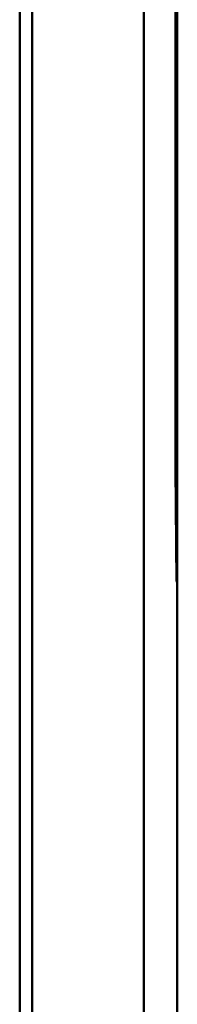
# Model space of a CAD drawing. Header units: inches. Extents: x 2.1 to 23.1, y 1.2 to 17.8.
# Tile 8 of 19: x 11.183 to 11.2574, y 8.2872 to 8.7525. Entities that reach past the tile are written whole.
import ezdxf

# ---------------------------------------------------------------- set-up
doc = ezdxf.new("R2010")
doc.units = ezdxf.units.IN
doc.header["$LTSCALE"] = 0.8
doc.header["$MEASUREMENT"] = 0
doc.layers.add('Visible (ANSI)', color=7, linetype='Continuous', lineweight=50)

msp = doc.modelspace()

# ---------------------------------------------------------------- linework, layer by layer
at = {"layer": 'Visible (ANSI)'}
for p, q in [((11.24159983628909, 11.05079861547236), (11.24159983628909, 7.682403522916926)), ((11.18890419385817, 8.188099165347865), (11.18890419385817, 10.54510297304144)), ((11.18296992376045, 10.32761252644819), (11.18296992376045, 8.267949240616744)), ((11.25740419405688, 8.491601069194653), (11.25740419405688, 10.24160106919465)), ((11.25648787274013, 8.540415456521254), (11.25648787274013, 10.19278668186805)), ((11.2565315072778, 10.19072838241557), (11.2565315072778, 8.542473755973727)), ((11.2565315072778, 8.542473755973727), (11.25648787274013, 8.542473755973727)), ((11.25696783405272, 8.49203742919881), (11.2565315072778, 8.542473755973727)), ((11.25694949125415, 8.48705558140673), (11.25648787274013, 8.540415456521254)), ((11.25690639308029, 8.49203742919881), (11.25696783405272, 8.49203742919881)), ((11.25691016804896, 8.491601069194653), (11.25740419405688, 8.491601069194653)), ((11.25740419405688, 8.491601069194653), (11.25696783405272, 8.49203742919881)), ((11.25740419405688, 8.486600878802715), (11.25740419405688, 8.491601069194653)), ((11.25740419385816, 8.486600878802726), (11.25694949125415, 8.48705558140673)), ((11.25740419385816, 7.666599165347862), (11.25740419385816, 8.486600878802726))]:
    msp.add_line(p, q, dxfattribs=at)

doc.saveas('drawing.dxf')
